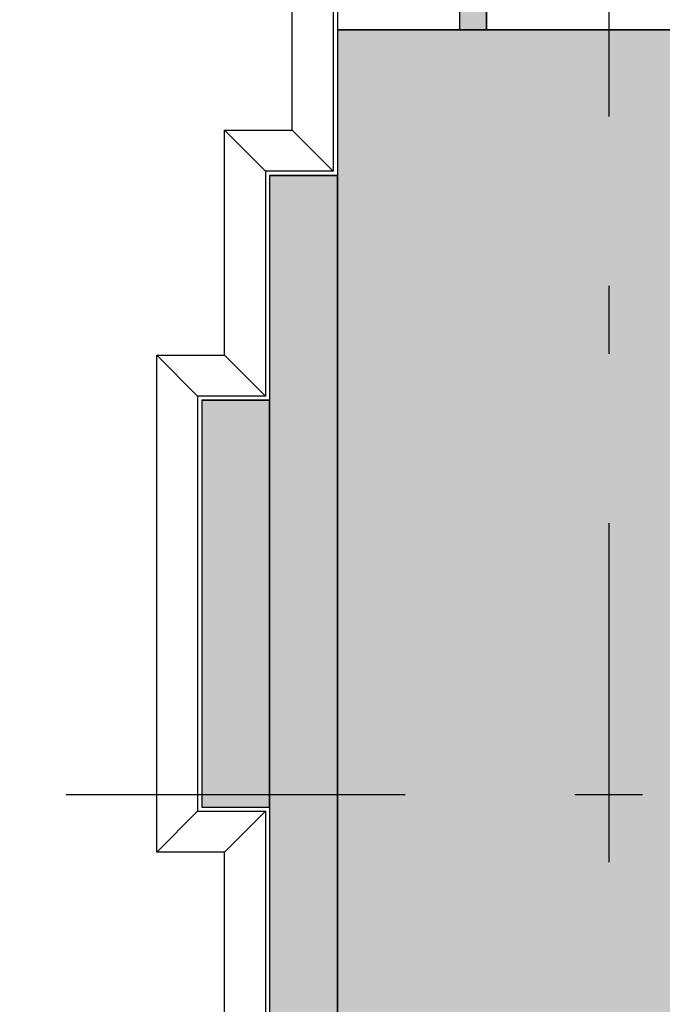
# Model space of a CAD drawing. Extents: x 2 to 87, y -108 to 11.
# Tile 14 of 256: x 9.659 to 10.607, y -81.717 to -80.265. Entities that reach past the tile are written whole.
import ezdxf

# ---------------------------------------------------------------- set-up
doc = ezdxf.new("R2010")
doc.units = 0
doc.header["$MEASUREMENT"] = 0
doc.linetypes.add('DASHDOT', pattern=[1, 0.5, -0.25, 0, -0.25])
for name, color, linetype in [('2', 7, 'CONTINUOUS'), ('25', 7, 'CONTINUOUS'), ('3', 7, 'CONTINUOUS'), ('5', 7, 'CONTINUOUS')]:
    doc.layers.add(name, color=color, linetype=linetype)

# ---------------------------------------------------------------- blocks, each defined once
blk = doc.blocks.new('*N184')
at = {"layer": '25', "color": 62, "linetype": 'Continuous'}
for p, q in [((9.9276, -80.826), (10.0276, -80.826)), ((9.9276, -80.826), (9.9276, -81.426)), ((10.0276, -80.826), (10.0276, -81.426)), ((9.9276, -81.426), (10.0276, -81.426))]:
    blk.add_line(p, q, dxfattribs=at)
for points in [[(9.9276, -80.826), (9.9276, -80.826), (10.0276, -80.826)], [(9.9276, -80.826), (9.9276, -81.426), (10.0276, -81.426)], [(9.9276, -80.826), (10.0276, -80.826), (10.0276, -81.426)], [(9.9276, -81.426), (9.9276, -81.426), (10.0276, -81.426)]]:
    blk.add_solid(points, dxfattribs=at)
blk = doc.blocks.new('*N185')
at = {"layer": '25', "color": 62, "linetype": 'Continuous'}
for p, q in [((10.0276, -80.4944), (10.1276, -80.4944)), ((10.0276, -80.4944), (10.0276, -83.2045)), ((10.1276, -80.4944), (10.1276, -83.2045))]:
    blk.add_line(p, q, dxfattribs=at)
for points in [[(10.0276, -80.4944), (10.0276, -80.4944), (10.1276, -80.4944)], [(10.0276, -80.4944), (10.0276, -83.2045), (10.1276, -83.2045)], [(10.0276, -80.4944), (10.1276, -80.4944), (10.1276, -83.2045)]]:
    blk.add_solid(points, dxfattribs=at)
blk = doc.blocks.new('*N403')
at = {"layer": '3', "color": 62, "linetype": 'Continuous'}
for p, q in [((-0.02, 0.03), (-0.02, 0)), ((-0.02, 0.03), (0.02, 0.03)), ((0.02, 0.03), (0.02, 0)), ((-0.02, 0), (0.02, 0))]:
    blk.add_line(p, q, dxfattribs=at)
for points in [[(-0.02, 0.03), (-0.02, 0.03), (-0.02, 0)], [(-0.02, 0.03), (0.02, 0.03), (0.02, 0)], [(-0.02, 0.03), (-0.02, 0), (0.02, 0)], [(0.02, 0.03), (0.02, 0.03), (0.02, 0)]]:
    blk.add_solid(points, dxfattribs=at)

msp = doc.modelspace()

# ---------------------------------------------------------------- linework, layer by layer
at = {"layer": '2', "color": 62, "linetype": 'Continuous'}
for p, q in [((10.1276, -74.3744), (10.1276, -83.2294)), ((10.1214, -77.4405), (10.1214, -80.4882)), ((10.0611, -80.4279), (10.0611, -77.5008)), ((10.6276, -80.2798), (10.1276, -80.2798)), ((9.9611, -80.4279), (10.0611, -80.4279)), ((9.9611, -80.4279), (10.0214, -80.4882)), ((9.9611, -80.7595), (9.9611, -80.4279)), ((10.0611, -80.4279), (10.1214, -80.4882)), ((10.1214, -80.4882), (10.0214, -80.4882)), ((10.0214, -80.4882), (10.0214, -80.8198)), ((10.1276, -80.4944), (10.0276, -80.4944)), ((10.0276, -80.4944), (10.0276, -83.2045)), ((10.1276, -83.2045), (10.1276, -80.4944)), ((9.8611, -80.7595), (9.9611, -80.7595)), ((9.8611, -80.7595), (9.9214, -80.8198)), ((9.8611, -81.4924), (9.8611, -80.7595)), ((9.9611, -80.7595), (10.0214, -80.8198)), ((10.0214, -80.8198), (9.9214, -80.8198)), ((9.9214, -80.8198), (9.9214, -81.4321)), ((10.0276, -80.826), (9.9276, -80.826)), ((9.9276, -80.826), (9.9276, -81.426)), ((10.0276, -81.426), (10.0276, -80.826)), ((9.8611, -81.4924), (9.9214, -81.4321)), ((9.9214, -81.4321), (10.0214, -81.4321)), ((9.9276, -81.426), (10.0276, -81.426)), ((9.9611, -81.4924), (10.0214, -81.4321)), ((10.0214, -81.4321), (10.0214, -82.4998)), ((9.9611, -81.4924), (9.8611, -81.4924)), ((9.9611, -82.4394), (9.9611, -81.4924))]:
    msp.add_line(p, q, dxfattribs=at)
at = {"layer": '25', "color": 62, "linetype": 'Continuous'}
for q in [(10.6276, -80.2798), (10.1276, -83.2045)]:
    msp.add_line((10.1276, -80.2798), q, dxfattribs=at)
for points in [[(10.1276, -80.2798), (10.1276, -80.2798), (10.6276, -80.2798)], [(10.1276, -80.2798), (10.1276, -83.2045), (10.6276, -83.2045)], [(10.1276, -80.2798), (10.6276, -80.2798), (10.6276, -83.2045)]]:
    msp.add_solid(points, dxfattribs=at)
at = {"layer": '3', "color": 62, "linetype": 'Continuous'}
for p, q in [((10.3076, -80.2498), (10.3076, -80.2798)), ((10.3476, -80.2798), (10.3476, -80.2498)), ((10.3076, -80.2798), (10.3476, -80.2798))]:
    msp.add_line(p, q, dxfattribs=at)
at = {"layer": '5', "color": 7, "linetype": 'DASHDOT'}
for p, q in [((10.5276, -7.3075), (10.5276, -96.5075)), ((7.5276, -81.4075), (52.6276, -81.4075))]:
    msp.add_line(p, q, dxfattribs=at)

# ---------------------------------------------------------------- block references
at = {"layer": '25', "color": 62, "linetype": 'Continuous'}
for name in ['*N185', '*N184']:
    msp.add_blockref(name, (0, 0), dxfattribs=at)
at = {"layer": '3', "color": 62, "linetype": 'Continuous'}
msp.add_blockref('*N403', (10.3276, -80.2798), dxfattribs=at)

doc.saveas('drawing.dxf')
